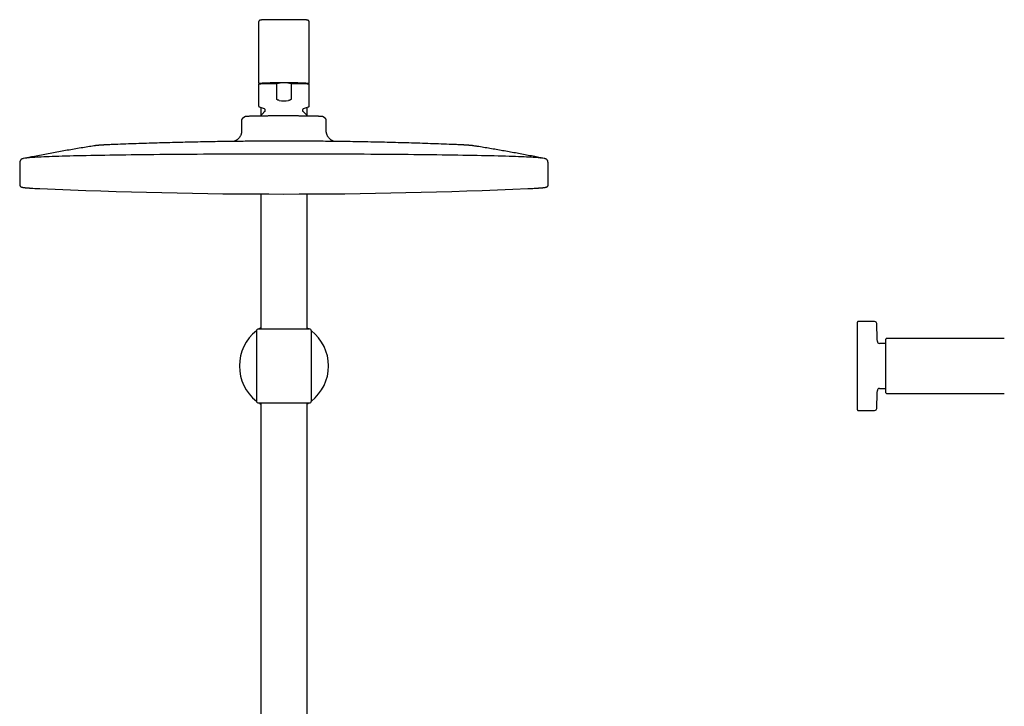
# Model space of a CAD drawing. Header units: millimetres. Extents: x 8 to 1795, y 12 to 2812.
# Tile 32 of 34: x 787 to 1253, y 2487 to 2812. Entities that reach past the tile are written whole.
import ezdxf

# ---------------------------------------------------------------- set-up
doc = ezdxf.new("R2010")
doc.units = ezdxf.units.MM

msp = doc.modelspace()

# ---------------------------------------------------------------- linework, layer by layer
at = {"color": 7, "linetype": 'Continuous', "lineweight": 30}
for p, q in [((900.42, 2810.78), (900.42, 2782.39)), ((924.42, 2782.39), (924.42, 2810.78)), ((900.82, 2781.89), (900.42, 2781.49)), ((900.42, 2781.49), (900.42, 2771.24)), ((908.99, 2774.51), (908.99, 2781.69)), ((913.94, 2782.09), (910.9, 2782.09)), ((915.85, 2781.69), (915.85, 2774.51)), ((924.42, 2781.49), (924.02, 2781.89)), ((924.42, 2771.24), (924.42, 2781.49)), ((900.76, 2770.76), (903.1, 2769.91)), ((901.47, 2770.5), (901.47, 2766.62)), ((903.42, 2769.45), (903.42, 2768.85)), ((921.42, 2768.85), (921.42, 2769.45)), ((921.74, 2769.91), (924.08, 2770.76)), ((923.37, 2766.62), (923.37, 2770.5)), ((892.42, 2764.49), (892.42, 2759.89)), ((894.25, 2766.16), (892.91, 2765.36)), ((931.92, 2765.36), (930.59, 2766.16)), ((932.42, 2764.49), (932.41, 2764.49)), ((932.42, 2759.89), (932.42, 2764.49)), ((787.52, 2744.67), (787.43, 2733.92)), ((787.52, 2744.67), (787.52, 2744.67)), ((789.92, 2746.46), (789.15, 2746.31)), ((789.25, 2746.33), (789.16, 2746.31)), ((791.14, 2746.71), (791.15, 2746.71)), ((1033.68, 2746.71), (1033.7, 2746.71)), ((1035.68, 2746.31), (1034.95, 2746.45)), ((1035.68, 2746.31), (1035.57, 2746.33)), ((1037.41, 2733.92), (1037.32, 2744.67)), ((787.43, 2733.92), (787.43, 2733.92)), ((901.47, 2729.58), (901.47, 2665.74)), ((923.37, 2665.74), (923.37, 2729.58)), ((1183.76, 2627.46), (1183.76, 2669.02)), ((1191.81, 2669.25), (1184.06, 2669.32)), ((899.42, 2664.74), (899.42, 2648.24)), ((900.42, 2665.74), (924.42, 2665.74)), ((925.42, 2648.24), (925.42, 2664.74)), ((1197.16, 2635.54), (1197.16, 2660.94)), ((1253.16, 2661.24), (1197.46, 2661.24)), ((1197.16, 2658.89), (1194.1, 2658.89)), ((899.42, 2648.24), (899.42, 2631.74)), ((925.42, 2631.74), (925.42, 2648.24)), ((1194.1, 2637.59), (1197.16, 2637.59)), ((1197.46, 2635.24), (1253.16, 2635.24)), ((900.42, 2630.74), (912.42, 2630.74)), ((901.47, 2630.74), (901.47, 2455.96)), ((912.42, 2630.74), (924.42, 2630.74)), ((923.37, 2430.17), (923.37, 2630.74)), ((1184.06, 2627.16), (1191.81, 2627.23))]:
    msp.add_line(p, q, dxfattribs=at)
at = {"color": 7, "linetype": 'Continuous', "lineweight": 30, "flags": 128}
for points in [[(924.08, 2770.76), (924.08, 2770.76), (924.09, 2770.77)], [(892.42, 2764.49), (892.43, 2764.62), (892.44, 2764.71)], [(1034.92, 2746.46), (1034.72, 2746.5), (1034.34, 2746.56), (1033.88, 2746.61), (1033.33, 2746.67), (1032.7, 2746.72), (1031.99, 2746.78), (1031.2, 2746.83), (1030.33, 2746.88), (1029.37, 2746.94), (1028.34, 2746.99), (1027.22, 2747.04), (1026.03, 2747.1), (1024.76, 2747.15), (1023.41, 2747.2), (1021.99, 2747.25), (1020.49, 2747.3), (1018.92, 2747.35), (1017.27, 2747.4), (1015.55, 2747.44), (1013.76, 2747.49), (1011.9, 2747.54), (1009.98, 2747.58), (1007.99, 2747.63), (1005.93, 2747.67), (1003.8, 2747.71), (1001.62, 2747.75), (999.37, 2747.79), (997.07, 2747.83), (994.7, 2747.87), (992.28, 2747.91), (989.81, 2747.94), (987.28, 2747.98), (984.7, 2748.01), (982.07, 2748.04), (979.39, 2748.07), (976.67, 2748.1), (973.9, 2748.13), (971.1, 2748.16), (968.25, 2748.19), (965.36, 2748.21), (962.44, 2748.24), (959.48, 2748.26), (956.49, 2748.28), (953.47, 2748.3), (950.42, 2748.32), (947.34, 2748.33), (944.25, 2748.35), (941.13, 2748.36), (937.99, 2748.37), (934.83, 2748.39), (931.65, 2748.39), (928.47, 2748.4), (925.27, 2748.41), (922.07, 2748.41), (918.85, 2748.42), (915.64, 2748.42), (912.42, 2748.42), (909.2, 2748.42), (905.98, 2748.42), (902.77, 2748.41), (899.56, 2748.41), (896.37, 2748.4), (893.18, 2748.39), (890.01, 2748.39), (886.85, 2748.37), (883.71, 2748.36), (880.59, 2748.35), (877.49, 2748.33), (874.42, 2748.32), (871.37, 2748.3), (868.35, 2748.28), (865.36, 2748.26), (862.4, 2748.24), (859.48, 2748.21), (856.59, 2748.19), (853.74, 2748.16), (850.93, 2748.13), (848.16, 2748.1), (845.44, 2748.07), (842.77, 2748.04), (840.14, 2748.01), (837.56, 2747.98), (835.03, 2747.94), (832.55, 2747.91), (830.13, 2747.87), (827.77, 2747.83), (825.46, 2747.79), (823.22, 2747.75), (821.03, 2747.71), (818.91, 2747.67), (816.85, 2747.63), (814.86, 2747.58), (812.93, 2747.54), (811.07, 2747.49), (809.28, 2747.44), (807.57, 2747.4), (805.92, 2747.35), (804.35, 2747.3), (802.85, 2747.25), (801.42, 2747.2), (800.08, 2747.15), (798.81, 2747.1), (797.61, 2747.04), (796.5, 2746.99), (795.46, 2746.94), (794.51, 2746.88), (793.64, 2746.83), (792.84, 2746.78), (792.13, 2746.72), (791.5, 2746.67), (790.96, 2746.61), (790.5, 2746.56), (790.12, 2746.5), (789.91, 2746.46)]]:
    msp.add_lwpolyline(points, dxfattribs=at)
at = {"color": 7, "linetype": 'Continuous', "lineweight": 30}
for centre, radius, start, end in [((907.2, 2674.83), 106.87, 89.0422, 93.6403), ((908.64, 2639.63), 142.47, 89.0935, 93.1481), ((916.14, 2637.09), 145.01, 86.8874, 90.871), ((917.63, 2674.83), 106.87, 86.3597, 90.9578), ((808.2, 2988.22), 256.35, 266.7613, 267.4945), ((912.42, 5335.22), 2605.67, 267.46121, 272.53879), ((1016.37, 2993.89), 262.03, 272.5091, 273.1668), ((1184.06, 2669.02), 0.3, 89.5, 180), ((1191.8, 2668.25), 1, 2.6054, 89.5), ((912.42, 2648.24), 21.08, 128.0581, 231.9419), ((900.42, 2664.74), 1, 90, 180), ((912.42, 2648.24), 21.08, 121.2949, 123.8848), ((912.42, 2648.24), 21.08, 56.1152, 58.7051), ((924.42, 2664.74), 1, 0, 90), ((912.42, 2648.24), 21.08, 0, 51.9419), ((752.01, 2648.24), 441.25, 1.5095, 2.6054), ((1194.1, 2659.89), 1, 181.5095, 270), ((1197.46, 2660.94), 0.3, 90, 180), ((912.42, 2648.24), 21.08, 308.0581, 0), ((752.01, 2648.24), 441.25, 357.3946, 358.4905), ((1194.1, 2636.59), 1, 90, 178.4905), ((900.42, 2631.74), 1, 180, 270), ((924.42, 2631.74), 1, 270, 0), ((1197.46, 2635.54), 0.3, 180, 270), ((912.42, 2648.24), 21.08, 236.1151, 238.7051), ((912.42, 2648.24), 21.08, 301.2949, 303.8849), ((1184.06, 2627.46), 0.3, 180, 270.5), ((1191.8, 2628.23), 1, 270.5, 357.3946)]:
    msp.add_arc(centre, radius, start, end, dxfattribs=at)
msp.add_ellipse((912.42, 2785.39), major_axis=(12, 0), ratio=0.982395, start_param=4.526331, end_param=4.898447, dxfattribs=at)
for points, knots in [([(912.42, 2811.98), (912.35, 2811.98), (912.16, 2811.98), (911.85, 2811.98), (911.48, 2811.98), (911.11, 2811.98), (910.74, 2811.97), (910.37, 2811.97), (910.01, 2811.97), (909.65, 2811.97), (909.29, 2811.97), (908.93, 2811.97), (908.58, 2811.96), (908.24, 2811.96), (907.89, 2811.96), (907.56, 2811.96), (907.22, 2811.95), (906.9, 2811.95), (906.58, 2811.95), (906.27, 2811.94), (905.96, 2811.94), (905.66, 2811.94), (905.37, 2811.93), (905.09, 2811.93), (904.81, 2811.92), (904.55, 2811.92), (904.29, 2811.91), (904.04, 2811.91), (903.8, 2811.9), (903.57, 2811.9), (903.35, 2811.89), (903.14, 2811.89), (902.94, 2811.88), (902.76, 2811.88), (902.58, 2811.87), (902.41, 2811.87), (902.25, 2811.86), (902.11, 2811.85), (901.97, 2811.85), (901.84, 2811.84), (901.73, 2811.83), (901.62, 2811.82), (901.52, 2811.82), (901.43, 2811.81), (901.36, 2811.8), (901.3, 2811.79), (901.25, 2811.78), (901.2, 2811.77), (901.16, 2811.76), (901.11, 2811.74), (901.06, 2811.72), (901, 2811.7), (900.95, 2811.67), (900.88, 2811.63), (900.82, 2811.59), (900.75, 2811.53), (900.68, 2811.47), (900.62, 2811.39), (900.56, 2811.31), (900.51, 2811.22), (900.47, 2811.12), (900.44, 2811.01), (900.42, 2810.9), (900.42, 2810.82), (900.42, 2810.78), (900.42, 2810.78)], [0, 0, 0, 0, 0.010738, 0.031144, 0.05155, 0.071957, 0.092364, 0.112771, 0.133179, 0.153587, 0.173996, 0.194407, 0.214818, 0.235231, 0.255645, 0.276061, 0.296479, 0.316899, 0.337321, 0.357747, 0.378176, 0.398609, 0.419046, 0.439488, 0.459937, 0.480392, 0.500856, 0.521329, 0.541814, 0.562313, 0.582829, 0.603365, 0.623926, 0.64452, 0.665155, 0.685842, 0.7066, 0.727453, 0.74844, 0.769622, 0.791101, 0.813069, 0.835924, 0.860714, 0.879117, 0.89378, 0.902727, 0.910276, 0.916669, 0.922272, 0.927379, 0.932235, 0.937039, 0.9419, 0.946958, 0.952267, 0.9578, 0.963495, 0.969292, 0.975148, 0.98104, 0.986954, 0.993536, 0.999967, 1, 1, 1, 1]), ([(924.42, 2810.78), (924.42, 2810.82), (924.41, 2810.9), (924.4, 2811), (924.37, 2811.11), (924.33, 2811.2), (924.28, 2811.29), (924.23, 2811.38), (924.17, 2811.45), (924.1, 2811.52), (924.04, 2811.57), (923.98, 2811.62), (923.91, 2811.66), (923.86, 2811.69), (923.8, 2811.71), (923.75, 2811.73), (923.71, 2811.75), (923.67, 2811.76), (923.62, 2811.77), (923.58, 2811.78), (923.54, 2811.79), (923.49, 2811.8), (923.42, 2811.81), (923.33, 2811.82), (923.23, 2811.82), (923.12, 2811.83), (923, 2811.84), (922.87, 2811.85), (922.73, 2811.85), (922.58, 2811.86), (922.42, 2811.87), (922.25, 2811.87), (922.08, 2811.88), (921.89, 2811.88), (921.68, 2811.89), (921.47, 2811.89), (921.25, 2811.9), (921.02, 2811.9), (920.78, 2811.91), (920.53, 2811.91), (920.28, 2811.92), (920.01, 2811.92), (919.73, 2811.93), (919.45, 2811.93), (919.16, 2811.94), (918.86, 2811.94), (918.55, 2811.94), (918.24, 2811.95), (917.92, 2811.95), (917.6, 2811.95), (917.26, 2811.96), (916.93, 2811.96), (916.58, 2811.96), (916.24, 2811.96), (915.89, 2811.97), (915.53, 2811.97), (915.17, 2811.97), (914.81, 2811.97), (914.44, 2811.97), (914.08, 2811.97), (913.71, 2811.98), (913.34, 2811.98), (912.97, 2811.98), (912.66, 2811.98), (912.48, 2811.98), (912.42, 2811.98)], [0, 0, 0, 0, 0.006252, 0.012371, 0.018353, 0.024206, 0.029933, 0.03553, 0.040988, 0.046287, 0.051402, 0.056311, 0.061024, 0.065606, 0.070175, 0.074864, 0.079834, 0.085303, 0.091537, 0.098888, 0.107874, 0.119369, 0.135188, 0.16118, 0.184233, 0.205894, 0.22886, 0.250852, 0.272322, 0.293488, 0.314459, 0.335298, 0.356044, 0.376721, 0.397347, 0.417933, 0.438488, 0.459018, 0.479528, 0.500023, 0.520504, 0.540974, 0.561434, 0.581887, 0.602333, 0.622773, 0.643208, 0.663639, 0.684067, 0.704491, 0.724912, 0.745332, 0.765748, 0.786164, 0.806577, 0.826989, 0.8474, 0.86781, 0.888219, 0.908627, 0.929035, 0.949442, 0.969849, 0.990256, 1, 1, 1, 1]), ([(900.42, 2782.39), (900.42, 2782.38), (900.42, 2782.34), (900.43, 2782.27), (900.45, 2782.2), (900.48, 2782.14), (900.52, 2782.08), (900.56, 2782.04), (900.6, 2782), (900.64, 2781.97), (900.68, 2781.95), (900.71, 2781.93), (900.74, 2781.92), (900.78, 2781.9), (900.8, 2781.9), (900.81, 2781.89), (900.82, 2781.89)], [0, 0, 0, 0, 0.037068, 0.112943, 0.18592, 0.256462, 0.324868, 0.391376, 0.456468, 0.521363, 0.587848, 0.658478, 0.736879, 0.827671, 0.937113, 1, 1, 1, 1]), ([(910.9, 2782.09), (910.74, 2782.07), (910.42, 2782.02), (909.94, 2781.93), (909.46, 2781.82), (909.15, 2781.73), (908.99, 2781.69)], [0, 0, 0, 0, 0.2492931, 0.4985913, 0.7492927, 1, 1, 1, 1]), ([(915.85, 2781.69), (915.69, 2781.73), (915.38, 2781.82), (914.9, 2781.93), (914.42, 2782.02), (914.1, 2782.07), (913.94, 2782.09)], [0, 0, 0, 0, 0.2493349, 0.498664, 0.7493346, 1, 1, 1, 1]), ([(924.02, 2781.89), (924.03, 2781.89), (924.04, 2781.9), (924.08, 2781.91), (924.11, 2781.92), (924.15, 2781.94), (924.19, 2781.96), (924.23, 2781.99), (924.27, 2782.03), (924.31, 2782.08), (924.35, 2782.13), (924.38, 2782.2), (924.4, 2782.27), (924.42, 2782.33), (924.42, 2782.37), (924.42, 2782.39)], [0, 0, 0, 0, 0.112901, 0.219668, 0.309311, 0.387616, 0.459294, 0.528148, 0.596685, 0.666192, 0.737295, 0.809617, 0.882627, 0.955973, 1, 1, 1, 1]), ([(900.42, 2771.24), (900.42, 2771.19), (900.43, 2771.09), (900.51, 2770.95), (900.61, 2770.83), (900.71, 2770.78), (900.76, 2770.76)], [0, 0, 0, 0, 0.251054, 0.50166, 0.751415, 1, 1, 1, 1]), ([(910.2, 2773.8), (910.12, 2773.82), (909.95, 2773.85), (909.71, 2773.91), (909.48, 2774), (909.28, 2774.1), (909.15, 2774.2), (909.07, 2774.29), (909.02, 2774.37), (908.99, 2774.44), (908.99, 2774.49), (908.99, 2774.51)], [0, 0, 0, 0, 0.167751, 0.33623, 0.503676, 0.67001, 0.785436, 0.843943, 0.90227, 0.972054, 1, 1, 1, 1]), ([(915.85, 2774.51), (915.84, 2774.47), (915.83, 2774.39), (915.77, 2774.28), (915.68, 2774.2), (915.57, 2774.11), (915.42, 2774.03), (915.24, 2773.96), (914.98, 2773.87), (914.77, 2773.83), (914.64, 2773.8)], [0, 0, 0, 0, 0.073322, 0.162646, 0.23764, 0.312831, 0.447977, 0.583845, 0.719618, 1, 1, 1, 1]), ([(924.08, 2770.76), (924.12, 2770.78), (924.22, 2770.83), (924.33, 2770.95), (924.4, 2771.09), (924.41, 2771.19), (924.42, 2771.24)], [0, 0, 0, 0, 0.248585, 0.49834, 0.748946, 1, 1, 1, 1]), ([(910.47, 2766.46), (910.19, 2766.46), (909.62, 2766.46), (908.79, 2766.46), (907.95, 2766.46), (907.16, 2766.46), (906.4, 2766.45), (905.69, 2766.45), (904.99, 2766.44), (904.29, 2766.44), (903.6, 2766.43), (902.93, 2766.42), (902.27, 2766.42), (901.63, 2766.41), (901.02, 2766.4), (900.43, 2766.39), (899.87, 2766.38), (899.32, 2766.37), (898.79, 2766.36), (898.28, 2766.35), (897.8, 2766.34), (897.31, 2766.32), (896.81, 2766.31), (896.32, 2766.3), (895.91, 2766.28), (895.58, 2766.27), (895.3, 2766.26), (895.06, 2766.24), (894.84, 2766.23), (894.66, 2766.22), (894.51, 2766.2), (894.39, 2766.19), (894.31, 2766.18), (894.26, 2766.17), (894.25, 2766.16), (894.25, 2766.16)], [0, 0, 0, 0, 0.0326165, 0.0652336, 0.0981459, 0.1310583, 0.1602592, 0.1894852, 0.2187105, 0.2479107, 0.2779605, 0.308038, 0.3381166, 0.3681678, 0.3974196, 0.4266967, 0.4559728, 0.4852231, 0.5153566, 0.5455196, 0.5756837, 0.6058188, 0.6441598, 0.6825292, 0.7208699, 0.7504429, 0.7800431, 0.8096437, 0.8392172, 0.8690756, 0.8989474, 0.928806, 0.9591627, 0.9895333, 1, 1, 1, 1]), ([(903.25, 2768.47), (903.15, 2768.39), (902.96, 2768.22), (902.67, 2767.94), (902.38, 2767.66), (902.1, 2767.36), (901.83, 2767.06), (901.57, 2766.74), (901.39, 2766.52), (901.31, 2766.41), (901.3, 2766.4)], [0, 0, 0, 0, 0.132369, 0.2750107, 0.4179, 0.5610242, 0.7043718, 0.8479325, 0.991697, 1, 1, 1, 1]), ([(903.1, 2769.91), (903.14, 2769.89), (903.23, 2769.85), (903.34, 2769.74), (903.4, 2769.6), (903.41, 2769.5), (903.42, 2769.45)], [0, 0, 0, 0, 0.251349, 0.501576, 0.750998, 1, 1, 1, 1]), ([(903.42, 2768.85), (903.42, 2768.81), (903.41, 2768.74), (903.38, 2768.64), (903.32, 2768.55), (903.27, 2768.5), (903.25, 2768.47)], [0, 0, 0, 0, 0.249766, 0.499627, 0.749677, 1, 1, 1, 1]), ([(912.42, 2766.47), (912.13, 2766.47), (911.67, 2766.47), (911.02, 2766.46), (910.65, 2766.46), (910.47, 2766.46)], [0, 0, 0, 0, 0.43504, 0.717386, 1, 1, 1, 1]), ([(930.49, 2766.18), (930.46, 2766.19), (930.39, 2766.2), (930.23, 2766.21), (930.04, 2766.23), (929.82, 2766.24), (929.57, 2766.26), (929.3, 2766.27), (929, 2766.28), (928.67, 2766.3), (928.31, 2766.31), (927.91, 2766.32), (927.49, 2766.33), (927.04, 2766.34), (926.57, 2766.35), (926.08, 2766.36), (925.57, 2766.37), (925.03, 2766.38), (924.46, 2766.39), (923.85, 2766.39), (923.23, 2766.4), (922.53, 2766.41), (921.75, 2766.42), (920.87, 2766.43), (920.04, 2766.44), (919.27, 2766.44), (918.55, 2766.45), (917.81, 2766.45), (917.02, 2766.46), (916.16, 2766.46), (915.23, 2766.46), (914.3, 2766.46), (913.36, 2766.47), (912.73, 2766.47), (912.42, 2766.47)], [0, 0, 0, 0, 0.0321062, 0.0642487, 0.096393, 0.1285016, 0.1571539, 0.1858308, 0.2145073, 0.2431592, 0.2726444, 0.3021567, 0.3316699, 0.3611562, 0.3898472, 0.4185632, 0.4472782, 0.4759678, 0.5055246, 0.5351104, 0.5646973, 0.5942557, 0.6318491, 0.6694704, 0.7070635, 0.7360602, 0.7650836, 0.7941074, 0.8231045, 0.858438, 0.893842, 0.9292681, 0.9646691, 1, 1, 1, 1]), ([(921.42, 2769.45), (921.42, 2769.5), (921.43, 2769.6), (921.5, 2769.74), (921.6, 2769.85), (921.69, 2769.89), (921.74, 2769.91)], [0, 0, 0, 0, 0.249002, 0.498424, 0.748651, 1, 1, 1, 1]), ([(921.59, 2768.47), (921.56, 2768.5), (921.51, 2768.55), (921.46, 2768.64), (921.42, 2768.74), (921.42, 2768.81), (921.42, 2768.85)], [0, 0, 0, 0, 0.250323, 0.500373, 0.750234, 1, 1, 1, 1]), ([(923.54, 2766.4), (923.51, 2766.43), (923.4, 2766.58), (923.2, 2766.83), (922.92, 2767.16), (922.63, 2767.48), (922.33, 2767.79), (922.02, 2768.09), (921.77, 2768.32), (921.62, 2768.44), (921.58, 2768.47)], [0, 0, 0, 0, 0.041796, 0.192249, 0.342941, 0.493886, 0.645099, 0.7966, 0.948408, 1, 1, 1, 1]), ([(892.91, 2765.36), (892.88, 2765.34), (892.81, 2765.29), (892.72, 2765.21), (892.63, 2765.11), (892.55, 2765), (892.49, 2764.87), (892.45, 2764.75), (892.42, 2764.62), (892.42, 2764.53), (892.42, 2764.49)], [0, 0, 0, 0, 0.1257151, 0.2660789, 0.4019182, 0.5310412, 0.6544822, 0.773417, 0.8884838, 1, 1, 1, 1]), ([(930.58, 2766.16), (930.58, 2766.16), (930.58, 2766.16), (930.54, 2766.17), (930.51, 2766.18), (930.49, 2766.18)], [0, 0, 0, 0, 0.233662, 0.616651, 1, 1, 1, 1]), ([(932.42, 2764.49), (932.41, 2764.53), (932.41, 2764.6), (932.4, 2764.7), (932.36, 2764.82), (932.32, 2764.93), (932.25, 2765.05), (932.16, 2765.17), (932.05, 2765.27), (931.97, 2765.33), (931.92, 2765.36)], [0, 0, 0, 0, 0.092559, 0.195299, 0.308194, 0.430903, 0.562723, 0.702553, 0.84891, 1, 1, 1, 1]), ([(892.42, 2759.89), (892.42, 2759.8), (892.42, 2759.64), (892.41, 2759.41), (892.41, 2759.21), (892.4, 2759.05), (892.38, 2758.91), (892.36, 2758.73), (892.33, 2758.49), (892.25, 2758.15), (892.14, 2757.76), (891.97, 2757.33), (891.75, 2756.92), (891.5, 2756.53), (891.22, 2756.16), (890.92, 2755.81), (890.58, 2755.49), (890.22, 2755.2), (889.9, 2754.98), (889.63, 2754.81), (889.43, 2754.71), (889.26, 2754.62), (889.12, 2754.56), (889, 2754.51), (888.91, 2754.47), (888.83, 2754.44), (888.78, 2754.42), (888.76, 2754.41)], [0, 0, 0, 0, 0.0365689, 0.0683988, 0.095506, 0.1178462, 0.1356509, 0.1525822, 0.1934473, 0.235338, 0.2989593, 0.3627335, 0.4266592, 0.4907021, 0.5548659, 0.6191878, 0.6836675, 0.7483913, 0.813511, 0.8503521, 0.8841141, 0.9134252, 0.9368892, 0.9546629, 0.9688629, 0.9860138, 1, 1, 1, 1]), ([(936.08, 2754.41), (936.04, 2754.43), (935.97, 2754.45), (935.85, 2754.5), (935.72, 2754.55), (935.57, 2754.62), (935.4, 2754.71), (935.2, 2754.82), (934.93, 2754.98), (934.61, 2755.21), (934.25, 2755.5), (933.92, 2755.81), (933.61, 2756.16), (933.34, 2756.52), (933.09, 2756.91), (932.88, 2757.32), (932.7, 2757.74), (932.59, 2758.12), (932.52, 2758.43), (932.48, 2758.68), (932.46, 2758.87), (932.44, 2759.04), (932.43, 2759.2), (932.42, 2759.4), (932.42, 2759.63), (932.42, 2759.8), (932.42, 2759.89)], [0, 0, 0, 0, 0.021641, 0.0422987, 0.062212, 0.0869898, 0.1167845, 0.1504753, 0.1872012, 0.2518993, 0.3161732, 0.380205, 0.4440798, 0.5077967, 0.5713952, 0.6348787, 0.6982104, 0.7617598, 0.7979278, 0.8326686, 0.8642415, 0.8809496, 0.9029406, 0.9301379, 0.9624873, 1, 1, 1, 1]), ([(830.12, 2752.86), (830.12, 2752.86), (830.12, 2752.86), (830.12, 2752.86), (830.11, 2752.86), (830.11, 2752.86), (830.09, 2752.86), (830.05, 2752.86), (829.94, 2752.85), (829.74, 2752.85), (829.45, 2752.83), (829.11, 2752.82), (828.75, 2752.8), (828.38, 2752.78), (828.01, 2752.77), (827.65, 2752.75), (827.3, 2752.73), (826.97, 2752.71), (826.65, 2752.69), (826.34, 2752.68), (826.03, 2752.66), (825.74, 2752.64), (825.44, 2752.62), (825.16, 2752.6), (824.86, 2752.57), (824.56, 2752.55), (824.25, 2752.52), (823.9, 2752.49), (823.58, 2752.46), (823.28, 2752.42), (823.05, 2752.39), (822.86, 2752.37), (822.74, 2752.35), (822.67, 2752.34), (822.62, 2752.33), (822.6, 2752.33), (822.58, 2752.33), (822.57, 2752.32), (822.56, 2752.32), (822.56, 2752.32), (822.56, 2752.32), (822.56, 2752.32)], [0, 0, 0, 0, 0.0000154, 0.000035, 0.0000831, 0.0002328, 0.0009308, 0.0040279, 0.0120488, 0.0301528, 0.060765, 0.0952417, 0.1317998, 0.1726949, 0.2133165, 0.2536224, 0.2937052, 0.3336549, 0.3735605, 0.4135195, 0.4536504, 0.4941103, 0.5351208, 0.5770122, 0.6203018, 0.6658352, 0.7150243, 0.7699538, 0.8308339, 0.8753227, 0.9182339, 0.9568422, 0.9775994, 0.9887051, 0.9941811, 0.9972616, 0.9988073, 0.9995681, 0.9998152, 0.9999413, 1, 1, 1, 1]), ([(912.42, 2754.56), (910.73, 2754.55), (908.35, 2754.55), (904.8, 2754.54), (901.71, 2754.53), (897.99, 2754.5), (894.04, 2754.47), (889.85, 2754.43), (885.49, 2754.38), (880.98, 2754.31), (876.37, 2754.23), (871.68, 2754.14), (866.92, 2754.04), (862.1, 2753.92), (857.26, 2753.8), (852.38, 2753.66), (847.47, 2753.5), (842.55, 2753.34), (837.62, 2753.16), (833.47, 2753), (830.97, 2752.9), (830.12, 2752.86)], [0, 0, 0, 0, 0.061441, 0.086901, 0.129356, 0.173992, 0.222387, 0.273426, 0.326586, 0.381411, 0.437534, 0.494664, 0.552569, 0.611071, 0.670034, 0.729353, 0.788949, 0.848763, 0.90875, 0.968874, 1, 1, 1, 1]), ([(994.72, 2752.86), (993.76, 2752.9), (991.12, 2753.01), (986.8, 2753.17), (981.73, 2753.36), (976.65, 2753.53), (971.55, 2753.68), (966.43, 2753.83), (961.27, 2753.96), (956.08, 2754.08), (951.02, 2754.19), (946.13, 2754.27), (941.42, 2754.35), (936.73, 2754.41), (932.1, 2754.46), (927.61, 2754.5), (923.6, 2754.53), (920.12, 2754.54), (916.51, 2754.55), (913.97, 2754.55), (912.42, 2754.56)], [0, 0, 0, 0, 0.03488, 0.096229, 0.157826, 0.219581, 0.281538, 0.343761, 0.406341, 0.469413, 0.533178, 0.590572, 0.647835, 0.704841, 0.761327, 0.816609, 0.868378, 0.907466, 0.943383, 1, 1, 1, 1]), ([(1002.28, 2752.32), (1002.28, 2752.32), (1002.28, 2752.32), (1002.27, 2752.32), (1002.27, 2752.32), (1002.26, 2752.33), (1002.24, 2752.33), (1002.22, 2752.33), (1002.18, 2752.34), (1002.12, 2752.35), (1002.03, 2752.36), (1001.88, 2752.38), (1001.68, 2752.41), (1001.43, 2752.44), (1001.13, 2752.47), (1000.78, 2752.51), (1000.42, 2752.54), (1000.07, 2752.57), (999.76, 2752.59), (999.45, 2752.61), (999.14, 2752.63), (998.83, 2752.65), (998.52, 2752.67), (998.2, 2752.69), (997.87, 2752.71), (997.54, 2752.73), (997.19, 2752.75), (996.83, 2752.77), (996.45, 2752.78), (996.08, 2752.8), (995.71, 2752.82), (995.37, 2752.83), (995.08, 2752.85), (994.89, 2752.85), (994.78, 2752.86), (994.74, 2752.86), (994.73, 2752.86), (994.72, 2752.86), (994.72, 2752.86), (994.72, 2752.86), (994.72, 2752.86), (994.72, 2752.86)], [0, 0, 0, 0, 0.000105, 0.000231, 0.000445, 0.000911, 0.002252, 0.005006, 0.010131, 0.019065, 0.034186, 0.061141, 0.101701, 0.143566, 0.192717, 0.252816, 0.313918, 0.364185, 0.411696, 0.456993, 0.500625, 0.543024, 0.584502, 0.625277, 0.665493, 0.705244, 0.744579, 0.78732, 0.828703, 0.86842, 0.906032, 0.940636, 0.970393, 0.989464, 0.996008, 0.998929, 0.999695, 0.999903, 0.999964, 0.999988, 1, 1, 1, 1]), ([(822.56, 2752.32), (821.59, 2752.17), (819.55, 2751.84), (816.43, 2751.32), (813.19, 2750.78), (809.94, 2750.21), (806.68, 2749.64), (803.41, 2749.05), (800.14, 2748.44), (796.86, 2747.82), (793.85, 2747.24), (791.94, 2746.86), (791.12, 2746.7)], [0, 0, 0, 0, 0.092083, 0.194505, 0.297405, 0.400713, 0.504367, 0.608314, 0.712506, 0.816903, 0.921472, 1, 1, 1, 1]), ([(1033.68, 2746.71), (1032.8, 2746.88), (1030.9, 2747.26), (1027.98, 2747.82), (1024.94, 2748.4), (1021.91, 2748.96), (1018.88, 2749.51), (1015.86, 2750.05), (1012.85, 2750.57), (1009.85, 2751.08), (1006.86, 2751.58), (1004.35, 2751.99), (1002.83, 2752.23), (1002.3, 2752.32)], [0, 0, 0, 0, 0.085004, 0.182294, 0.27935, 0.37615, 0.472668, 0.568875, 0.664739, 0.760223, 0.855286, 0.949883, 1, 1, 1, 1]), ([(789.15, 2746.31), (789.13, 2746.31), (789.06, 2746.29), (788.94, 2746.26), (788.81, 2746.23), (788.69, 2746.19), (788.59, 2746.15), (788.51, 2746.12), (788.42, 2746.08), (788.35, 2746.04), (788.27, 2745.99), (788.2, 2745.95), (788.13, 2745.89), (788.06, 2745.84), (787.99, 2745.77), (787.92, 2745.7), (787.86, 2745.63), (787.79, 2745.54), (787.74, 2745.45), (787.68, 2745.35), (787.63, 2745.24), (787.59, 2745.12), (787.55, 2744.99), (787.53, 2744.86), (787.52, 2744.75), (787.52, 2744.68), (787.52, 2744.66)], [0, 0, 0, 0, 0.050248, 0.180769, 0.301177, 0.388357, 0.46098, 0.519065, 0.568019, 0.610436, 0.647926, 0.68159, 0.712235, 0.740479, 0.766818, 0.791657, 0.815337, 0.838148, 0.860341, 0.882128, 0.903689, 0.92517, 0.946684, 0.968315, 0.990117, 1, 1, 1, 1]), ([(791.15, 2746.71), (791.11, 2746.7), (791.03, 2746.68), (790.93, 2746.66), (790.84, 2746.63), (790.76, 2746.61), (790.72, 2746.59), (790.7, 2746.58)], [0, 0, 0, 0, 0.222274, 0.436334, 0.642174, 0.839785, 1, 1, 1, 1]), ([(1034.14, 2746.58), (1034.14, 2746.58), (1034.11, 2746.59), (1034.07, 2746.61), (1034.01, 2746.63), (1033.94, 2746.65), (1033.86, 2746.67), (1033.78, 2746.69), (1033.72, 2746.7), (1033.68, 2746.71)], [0, 0, 0, 0, 0.045957, 0.183432, 0.330426, 0.484057, 0.646865, 0.818847, 1, 1, 1, 1]), ([(1037.31, 2744.67), (1037.31, 2744.69), (1037.31, 2744.76), (1037.3, 2744.87), (1037.28, 2745.01), (1037.24, 2745.14), (1037.19, 2745.26), (1037.14, 2745.38), (1037.08, 2745.49), (1037.01, 2745.58), (1036.95, 2745.66), (1036.89, 2745.73), (1036.82, 2745.8), (1036.75, 2745.86), (1036.68, 2745.92), (1036.6, 2745.97), (1036.52, 2746.02), (1036.44, 2746.06), (1036.35, 2746.11), (1036.26, 2746.15), (1036.16, 2746.18), (1036.04, 2746.22), (1035.89, 2746.26), (1035.78, 2746.29), (1035.7, 2746.31), (1035.7, 2746.31)], [0, 0, 0, 0, 0.009418, 0.032028, 0.054899, 0.078068, 0.101587, 0.125541, 0.150059, 0.172666, 0.196004, 0.220319, 0.245906, 0.273115, 0.302364, 0.337974, 0.377614, 0.422367, 0.473774, 0.534041, 0.606567, 0.697139, 0.817251, 0.996162, 1, 1, 1, 1]), ([(787.43, 2733.91), (787.43, 2733.89), (787.43, 2733.84), (787.44, 2733.75), (787.46, 2733.64), (787.49, 2733.54), (787.53, 2733.45), (787.58, 2733.36), (787.63, 2733.29), (787.68, 2733.22), (787.73, 2733.16), (787.79, 2733.11), (787.85, 2733.06), (787.91, 2733.02), (787.98, 2732.98), (788.05, 2732.94), (788.13, 2732.9), (788.23, 2732.86), (788.35, 2732.82), (788.49, 2732.78), (788.63, 2732.75), (788.77, 2732.72), (788.91, 2732.7), (789.06, 2732.67), (789.22, 2732.65), (789.38, 2732.63), (789.56, 2732.61), (789.74, 2732.58), (789.94, 2732.56), (790.14, 2732.54), (790.36, 2732.52), (790.58, 2732.5), (790.82, 2732.48), (791.07, 2732.46), (791.32, 2732.44), (791.59, 2732.42), (791.87, 2732.4), (792.16, 2732.38), (792.46, 2732.36), (792.77, 2732.34), (793.09, 2732.32), (793.4, 2732.3), (793.61, 2732.29), (793.71, 2732.28)], [0, 0, 0, 0, 0.002517, 0.009752, 0.017138, 0.0247, 0.031665, 0.038801, 0.046195, 0.05396, 0.062228, 0.071161, 0.080959, 0.091882, 0.10428, 0.120438, 0.139943, 0.164413, 0.197021, 0.245599, 0.281988, 0.316951, 0.351699, 0.385926, 0.419705, 0.453133, 0.486292, 0.519246, 0.552041, 0.584711, 0.617285, 0.64978, 0.682212, 0.714593, 0.746932, 0.779237, 0.811513, 0.843766, 0.875998, 0.908213, 0.940414, 0.972603, 1, 1, 1, 1]), ([(1032.11, 2732.34), (1032.13, 2732.34), (1032.25, 2732.35), (1032.47, 2732.36), (1032.76, 2732.38), (1033.04, 2732.4), (1033.31, 2732.42), (1033.57, 2732.44), (1033.82, 2732.46), (1034.06, 2732.48), (1034.28, 2732.5), (1034.5, 2732.52), (1034.71, 2732.54), (1034.9, 2732.56), (1035.09, 2732.58), (1035.26, 2732.6), (1035.43, 2732.63), (1035.59, 2732.65), (1035.73, 2732.67), (1035.88, 2732.69), (1036.01, 2732.71), (1036.14, 2732.74), (1036.26, 2732.76), (1036.38, 2732.79), (1036.5, 2732.83), (1036.61, 2732.86), (1036.7, 2732.9), (1036.78, 2732.94), (1036.85, 2732.97), (1036.92, 2733.01), (1036.98, 2733.06), (1037.04, 2733.1), (1037.09, 2733.16), (1037.15, 2733.22), (1037.2, 2733.28), (1037.25, 2733.35), (1037.3, 2733.43), (1037.34, 2733.52), (1037.37, 2733.62), (1037.39, 2733.72), (1037.41, 2733.82), (1037.41, 2733.89), (1037.41, 2733.92)], [0, 0, 0, 0, 0.006815, 0.041964, 0.077055, 0.112086, 0.147056, 0.181962, 0.216805, 0.251583, 0.286296, 0.320945, 0.355534, 0.390068, 0.424556, 0.45901, 0.493454, 0.527918, 0.562455, 0.597144, 0.632114, 0.667583, 0.703939, 0.741919, 0.78284, 0.817281, 0.844513, 0.864944, 0.881651, 0.895859, 0.908266, 0.919327, 0.929363, 0.938616, 0.947279, 0.95551, 0.963442, 0.971192, 0.978858, 0.986525, 0.994259, 1, 1, 1, 1]), ([(1030.85, 2732.26), (1030.97, 2732.27), (1031.2, 2732.28), (1031.53, 2732.3), (1031.83, 2732.32), (1032.02, 2732.33), (1032.11, 2732.34)], [0, 0, 0, 0, 0.259709, 0.52386, 0.787623, 1, 1, 1, 1])]:
    msp.add_open_spline(points, degree=3, knots=knots, dxfattribs=at)

doc.saveas('drawing.dxf')
